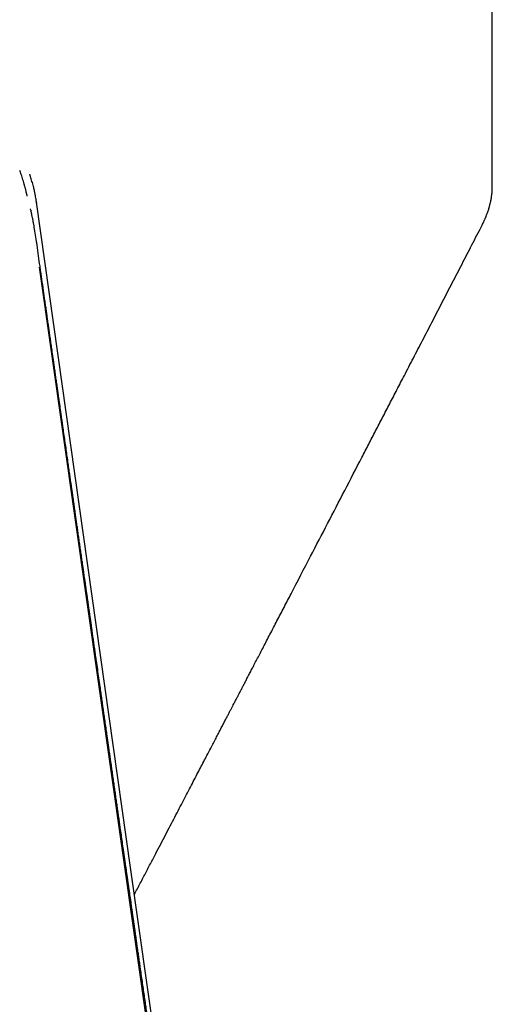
# Model space of a CAD drawing. Header units: millimetres. Extents: x 8 to 762, y 12 to 847.
# Tile 8 of 33: x 705 to 733, y 158 to 215. Entities that reach past the tile are written whole.
import ezdxf

# ---------------------------------------------------------------- set-up
doc = ezdxf.new("R2010")
doc.units = ezdxf.units.MM

msp = doc.modelspace()

# ---------------------------------------------------------------- linework, layer by layer
at = {"color": 7, "linetype": 'Continuous', "lineweight": 30}
for p, q in [((732.547, 205.172), (732.545, 228.585)), ((705.556, 205.892), (705.553, 205.912)), ((705.59, 205.765), (705.589, 205.768)), ((705.795, 205.057), (705.797, 205.05)), ((705.614, 203.811), (705.589, 203.89)), ((705.938, 204.286), (705.942, 204.254)), ((705.626, 203.77), (705.624, 203.778)), ((705.921, 202.119), (705.851, 202.581))]:
    msp.add_line(p, q, dxfattribs=at)
at = {"color": 7, "linetype": 'Continuous', "lineweight": 30, "flags": 128}
for points in [[(705.614, 203.812), (705.617, 203.805), (705.624, 203.776)], [(717.804, 120.604), (711.436, 165.488), (705.938, 204.286)], [(706.097, 200.497), (711.658, 161.432), (717.651, 119.397)]]:
    msp.add_lwpolyline(points, dxfattribs=at)
at = {"color": 7, "linetype": 'Continuous', "lineweight": 30}
for points, knots in [([(705.4, 204.636), (705.398, 204.646), (705.393, 204.667), (705.386, 204.698), (705.378, 204.729), (705.37, 204.762), (705.359, 204.803), (705.346, 204.857), (705.329, 204.928), (705.309, 205.011), (705.286, 205.101), (705.262, 205.192), (705.239, 205.277), (705.218, 205.353), (705.198, 205.424), (705.175, 205.5), (705.143, 205.603), (705.101, 205.734), (705.051, 205.882), (705.002, 206.015), (704.972, 206.095), (704.959, 206.13)], [0, 0, 0, 0, 0.02001, 0.039838, 0.059485, 0.078947, 0.10294, 0.137509, 0.182702, 0.237358, 0.295999, 0.354722, 0.413567, 0.4599, 0.503839, 0.5532, 0.611483, 0.71232, 0.821297, 0.923138, 1, 1, 1, 1]), ([(705.591, 205.766), (705.585, 205.785), (705.571, 205.827), (705.562, 205.867), (705.557, 205.888)], [0, 0, 0, 0, 0.463767, 1, 1, 1, 1]), ([(705.795, 205.057), (705.783, 205.105), (705.758, 205.202), (705.719, 205.347), (705.677, 205.491), (705.635, 205.633), (705.605, 205.724), (705.59, 205.769)], [0, 0, 0, 0, 0.193416, 0.394231, 0.595703, 0.797752, 1, 1, 1, 1]), ([(705.941, 204.254), (705.94, 204.262), (705.938, 204.282), (705.933, 204.314), (705.925, 204.373), (705.913, 204.463), (705.895, 204.569), (705.878, 204.661), (705.864, 204.736), (705.853, 204.797), (705.844, 204.842), (705.837, 204.874), (705.83, 204.907), (705.821, 204.949), (705.81, 204.997), (705.801, 205.033), (705.797, 205.05)], [0, 0, 0, 0, 0.029405, 0.074368, 0.123548, 0.275827, 0.433503, 0.536979, 0.632672, 0.717836, 0.756454, 0.793756, 0.830133, 0.872963, 0.939044, 1, 1, 1, 1]), ([(731.946, 202.932), (731.966, 202.972), (732.004, 203.045), (732.053, 203.149), (732.093, 203.236), (732.124, 203.307), (732.148, 203.362), (732.166, 203.405), (732.181, 203.444), (732.203, 203.499), (732.231, 203.572), (732.266, 203.668), (732.301, 203.769), (732.333, 203.869), (732.357, 203.951), (732.376, 204.017), (732.391, 204.07), (732.403, 204.119), (732.414, 204.162), (732.425, 204.206), (732.438, 204.26), (732.451, 204.322), (732.464, 204.385), (732.475, 204.444), (732.485, 204.497), (732.494, 204.549), (732.504, 204.611), (732.513, 204.678), (732.521, 204.746), (732.528, 204.81), (732.534, 204.87), (732.539, 204.931), (732.543, 204.998), (732.546, 205.079), (732.547, 205.139), (732.547, 205.172)], [0, 0, 0, 0, 0.053079, 0.098624, 0.136727, 0.167696, 0.191285, 0.208074, 0.224313, 0.241891, 0.280194, 0.320702, 0.367778, 0.413334, 0.453407, 0.476883, 0.502334, 0.525134, 0.542663, 0.560783, 0.585797, 0.615787, 0.64554, 0.672753, 0.695971, 0.718974, 0.746184, 0.780151, 0.811516, 0.839849, 0.869085, 0.893538, 0.921725, 0.957341, 1, 1, 1, 1]), ([(705.631, 203.753), (705.631, 203.754), (705.629, 203.762), (705.627, 203.77), (705.624, 203.776)], [0, 0, 0, 0, 0.171747, 1, 1, 1, 1]), ([(705.851, 202.583), (705.849, 202.592), (705.827, 202.728), (705.793, 202.925), (705.748, 203.175), (705.712, 203.359), (705.676, 203.539), (705.649, 203.671), (705.633, 203.742), (705.631, 203.753)], [0, 0, 0, 0, 0.022899, 0.343692, 0.504386, 0.661713, 0.815684, 0.970355, 1, 1, 1, 1]), ([(711.658, 163.92), (711.715, 164.029), (711.887, 164.357), (712.169, 164.896), (712.501, 165.532), (712.818, 166.138), (713.118, 166.713), (713.404, 167.259), (713.68, 167.788), (713.947, 168.299), (714.205, 168.793), (714.454, 169.27), (714.694, 169.729), (714.924, 170.171), (715.146, 170.596), (715.357, 171.001), (715.559, 171.386), (715.75, 171.752), (715.932, 172.102), (716.104, 172.431), (716.265, 172.74), (716.416, 173.03), (716.559, 173.304), (716.694, 173.562), (716.821, 173.805), (716.937, 174.029), (717.044, 174.234), (717.141, 174.42), (717.231, 174.593), (717.314, 174.752), (717.389, 174.894), (717.454, 175.02), (717.512, 175.131), (717.564, 175.23), (717.609, 175.317), (717.649, 175.395), (717.705, 175.502), (717.781, 175.646), (717.874, 175.826), (717.97, 176.01), (718.068, 176.198), (718.173, 176.4), (718.288, 176.62), (718.413, 176.86), (718.549, 177.121), (718.695, 177.401), (718.851, 177.7), (719.017, 178.018), (719.192, 178.355), (719.377, 178.711), (719.572, 179.085), (719.774, 179.472), (719.978, 179.865), (720.184, 180.26), (720.39, 180.655), (720.596, 181.051), (721.113, 182.045), (721.892, 183.543), (722.935, 185.549), (723.934, 187.471), (724.733, 189.011), (725.334, 190.168), (725.737, 190.943), (726.145, 191.731), (726.561, 192.533), (726.984, 193.348), (727.443, 194.234), (727.94, 195.193), (728.476, 196.226), (729.021, 197.28), (729.577, 198.353), (730.14, 199.44), (730.709, 200.54), (731.284, 201.652), (731.698, 202.452), (731.92, 202.881), (731.946, 202.932)], [0, 0, 0, 0, 0.008383, 0.025217, 0.041548, 0.057375, 0.071837, 0.085853, 0.099421, 0.112543, 0.125219, 0.137448, 0.149232, 0.16057, 0.171462, 0.18191, 0.191737, 0.201135, 0.210103, 0.218643, 0.226471, 0.2339, 0.240931, 0.247563, 0.253797, 0.259633, 0.26477, 0.269554, 0.273984, 0.27806, 0.281783, 0.284932, 0.287774, 0.290309, 0.292538, 0.294461, 0.296281, 0.300785, 0.305588, 0.31013, 0.314912, 0.32005, 0.325657, 0.331861, 0.338552, 0.345732, 0.353399, 0.361553, 0.370194, 0.379322, 0.388937, 0.398972, 0.409075, 0.419193, 0.429325, 0.439472, 0.449635, 0.505796, 0.554682, 0.603913, 0.653491, 0.673068, 0.692891, 0.713068, 0.7336, 0.754486, 0.775727, 0.801683, 0.82815, 0.855126, 0.882611, 0.910606, 0.938597, 0.967079, 0.996052, 1, 1, 1, 1]), ([(718.109, 117.128), (718.097, 117.215), (718.073, 117.384), (718.037, 117.632), (718.003, 117.866), (717.972, 118.086), (717.942, 118.292), (717.914, 118.485), (717.888, 118.664), (717.865, 118.825), (717.845, 118.967), (717.827, 119.093), (717.81, 119.21), (717.794, 119.32), (717.778, 119.43), (717.762, 119.542), (717.74, 119.699), (717.71, 119.903), (717.674, 120.157), (717.636, 120.42), (717.597, 120.693), (717.556, 120.974), (717.508, 121.309), (717.454, 121.689), (717.393, 122.106), (717.336, 122.51), (717.28, 122.898), (717.225, 123.277), (717.171, 123.651), (717.121, 124), (717.075, 124.324), (717.032, 124.622), (716.99, 124.916), (716.949, 125.201), (716.912, 125.455), (716.88, 125.679), (716.852, 125.876), (716.824, 126.071), (716.795, 126.271), (716.762, 126.499), (716.725, 126.758), (716.683, 127.049), (716.639, 127.354), (716.594, 127.667), (716.549, 127.984), (716.503, 128.298), (716.44, 128.74), (716.358, 129.31), (716.257, 130.011), (716.156, 130.717), (716.053, 131.43), (715.95, 132.151), (715.846, 132.876), (715.75, 133.545), (715.662, 134.154), (715.584, 134.7), (715.507, 135.235), (715.441, 135.694), (715.385, 136.082), (715.339, 136.406), (715.291, 136.738), (715.242, 137.08), (715.196, 137.402), (715.152, 137.703), (715.113, 137.976), (715.075, 138.243), (715.038, 138.5), (715.003, 138.745), (714.97, 138.974), (714.939, 139.188), (714.91, 139.388), (714.882, 139.584), (714.854, 139.782), (714.821, 140.008), (714.785, 140.264), (714.743, 140.552), (714.7, 140.851), (714.656, 141.159), (714.611, 141.475), (714.565, 141.797), (714.518, 142.124), (714.47, 142.456), (714.421, 142.797), (714.37, 143.148), (714.322, 143.485), (714.276, 143.805), (714.233, 144.104), (714.191, 144.4), (714.151, 144.678), (714.115, 144.931), (714.081, 145.163), (714.05, 145.382), (714.02, 145.59), (713.992, 145.785), (713.966, 145.969), (713.941, 146.143), (713.913, 146.334), (713.883, 146.545), (713.85, 146.776), (713.818, 147), (713.786, 147.219), (713.755, 147.433), (713.725, 147.648), (713.694, 147.863), (713.662, 148.082), (713.63, 148.304), (713.597, 148.535), (713.563, 148.776), (713.527, 149.027), (713.489, 149.291), (713.449, 149.568), (713.408, 149.857), (713.364, 150.16), (713.319, 150.476), (713.273, 150.799), (713.217, 151.184), (713.154, 151.624), (713.083, 152.118), (713.021, 152.553), (712.967, 152.931), (712.921, 153.251), (712.876, 153.565), (712.832, 153.871), (712.789, 154.167), (712.749, 154.449), (712.71, 154.717), (712.674, 154.972), (712.638, 155.221), (712.602, 155.472), (712.564, 155.734), (712.525, 156.01), (712.483, 156.3), (712.44, 156.603), (712.395, 156.918), (712.346, 157.26), (712.293, 157.628), (712.236, 158.023), (712.178, 158.426), (712.119, 158.837), (712.059, 159.256), (712.003, 159.647), (711.952, 160.001), (711.908, 160.313), (711.865, 160.609), (711.825, 160.891), (711.787, 161.158), (711.752, 161.398), (711.721, 161.618), (711.691, 161.824), (711.661, 162.036), (711.629, 162.256), (711.597, 162.484), (711.563, 162.718), (711.528, 162.959), (711.493, 163.206), (711.457, 163.456), (711.422, 163.702), (711.388, 163.941), (711.355, 164.17), (711.324, 164.388), (711.294, 164.597), (711.265, 164.797), (711.235, 165.005), (711.203, 165.227), (711.169, 165.47), (711.132, 165.724), (711.094, 165.988), (711.055, 166.26), (711.009, 166.585), (710.955, 166.961), (710.894, 167.385), (710.839, 167.767), (710.79, 168.111), (710.746, 168.42), (710.7, 168.738), (710.653, 169.065), (710.605, 169.402), (710.556, 169.744), (710.505, 170.096), (710.455, 170.45), (710.404, 170.801), (710.356, 171.138), (710.31, 171.46), (710.266, 171.77), (710.223, 172.067), (710.182, 172.355), (710.142, 172.632), (710.103, 172.904), (710.06, 173.206), (710.011, 173.545), (709.957, 173.924), (709.905, 174.286), (709.856, 174.63), (709.809, 174.958), (709.76, 175.303), (709.708, 175.663), (709.649, 176.076), (709.583, 176.536), (709.512, 177.034), (709.449, 177.472), (709.394, 177.852), (709.349, 178.172), (709.304, 178.487), (709.259, 178.794), (709.216, 179.096), (709.174, 179.39), (709.133, 179.676), (709.096, 179.935), (709.063, 180.168), (709.033, 180.377), (709.004, 180.577), (708.976, 180.776), (708.947, 180.98), (708.916, 181.195), (708.883, 181.422), (708.85, 181.652), (708.817, 181.885), (708.783, 182.12), (708.749, 182.362), (708.713, 182.608), (708.678, 182.855), (708.643, 183.1), (708.603, 183.376), (708.56, 183.683), (708.511, 184.02), (708.463, 184.354), (708.416, 184.685), (708.37, 185.007), (708.326, 185.316), (708.284, 185.608), (708.244, 185.886), (708.208, 186.137), (708.176, 186.362), (708.146, 186.57), (708.116, 186.781), (708.085, 186.999), (708.052, 187.227), (708.016, 187.479), (707.977, 187.755), (707.934, 188.054), (707.89, 188.36), (707.842, 188.694), (707.791, 189.055), (707.735, 189.446), (707.677, 189.848), (707.618, 190.262), (707.557, 190.688), (707.501, 191.079), (707.451, 191.425), (707.41, 191.718), (707.37, 191.996), (707.332, 192.257), (707.297, 192.503), (707.265, 192.728), (707.235, 192.937), (707.207, 193.134), (707.179, 193.328), (707.152, 193.522), (707.126, 193.704), (707.101, 193.874), (707.078, 194.033), (707.056, 194.192), (707.033, 194.352), (707.009, 194.518), (706.982, 194.704), (706.952, 194.914), (706.919, 195.149), (706.883, 195.398), (706.842, 195.684), (706.797, 195.997), (706.75, 196.326), (706.706, 196.64), (706.663, 196.938), (706.622, 197.222), (706.583, 197.494), (706.544, 197.766), (706.506, 198.038), (706.466, 198.313), (706.427, 198.589), (706.386, 198.875), (706.344, 199.167), (706.302, 199.463), (706.259, 199.762), (706.215, 200.07), (706.17, 200.382), (706.082, 200.998), (706, 201.577), (705.932, 202.052), (705.922, 202.119)], [0, 0, 0, 0, 0.003072, 0.005983, 0.008734, 0.011324, 0.013752, 0.01602, 0.018127, 0.020073, 0.021684, 0.023165, 0.024515, 0.025784, 0.027075, 0.028392, 0.029733, 0.03261, 0.035597, 0.038693, 0.041901, 0.045218, 0.048618, 0.05371, 0.058627, 0.06337, 0.067939, 0.072343, 0.076729, 0.081153, 0.084648, 0.088167, 0.091672, 0.095029, 0.098227, 0.100628, 0.10293, 0.105183, 0.107528, 0.109973, 0.113238, 0.116665, 0.120256, 0.123989, 0.12772, 0.13142, 0.13509, 0.14332, 0.151528, 0.159829, 0.168222, 0.176706, 0.185273, 0.193804, 0.200313, 0.206766, 0.213083, 0.219213, 0.222971, 0.226752, 0.230654, 0.234678, 0.238824, 0.242039, 0.245301, 0.248454, 0.251472, 0.254353, 0.257098, 0.259562, 0.261904, 0.264155, 0.266479, 0.268901, 0.272132, 0.275521, 0.279059, 0.282687, 0.286396, 0.290186, 0.294057, 0.297931, 0.301928, 0.306067, 0.310346, 0.313808, 0.317356, 0.320902, 0.324276, 0.327139, 0.329862, 0.332444, 0.334885, 0.337185, 0.339344, 0.341366, 0.343319, 0.346102, 0.348814, 0.351455, 0.354025, 0.356524, 0.35901, 0.361618, 0.364122, 0.366734, 0.369453, 0.37228, 0.375228, 0.378328, 0.381584, 0.384995, 0.38856, 0.39228, 0.396126, 0.39995, 0.405871, 0.411686, 0.417383, 0.421235, 0.425005, 0.428695, 0.432304, 0.435819, 0.439124, 0.442276, 0.445276, 0.448124, 0.451046, 0.454131, 0.457377, 0.460786, 0.464356, 0.468082, 0.471898, 0.476441, 0.481082, 0.48582, 0.490656, 0.49559, 0.500613, 0.504453, 0.508117, 0.511606, 0.51492, 0.518057, 0.52102, 0.523415, 0.525808, 0.528301, 0.530893, 0.533584, 0.536323, 0.539158, 0.542089, 0.545057, 0.547978, 0.550784, 0.553474, 0.556048, 0.558507, 0.560851, 0.563106, 0.56583, 0.568687, 0.571675, 0.574797, 0.578027, 0.581255, 0.58629, 0.59128, 0.596239, 0.599769, 0.603406, 0.607151, 0.611003, 0.614962, 0.619028, 0.623085, 0.627386, 0.631517, 0.63548, 0.639273, 0.6429, 0.646399, 0.649781, 0.653045, 0.6562, 0.659388, 0.663698, 0.66816, 0.672774, 0.676452, 0.680317, 0.684369, 0.688608, 0.693035, 0.698962, 0.704821, 0.710611, 0.714448, 0.718221, 0.721919, 0.725542, 0.729088, 0.73256, 0.735935, 0.739166, 0.741715, 0.744165, 0.746517, 0.748798, 0.751188, 0.753719, 0.75639, 0.759202, 0.761847, 0.764606, 0.767478, 0.770397, 0.7733, 0.776188, 0.779059, 0.783052, 0.787014, 0.790945, 0.794845, 0.798693, 0.802312, 0.805755, 0.809023, 0.812115, 0.814601, 0.816989, 0.819455, 0.822029, 0.824711, 0.827501, 0.830927, 0.834452, 0.838056, 0.841738, 0.846222, 0.850818, 0.855545, 0.860413, 0.865422, 0.870573, 0.87421, 0.87766, 0.880922, 0.883998, 0.886888, 0.88959, 0.891967, 0.894262, 0.896547, 0.898822, 0.901087, 0.902967, 0.90484, 0.906705, 0.908565, 0.9105, 0.912559, 0.915146, 0.917907, 0.920841, 0.923948, 0.92801, 0.931886, 0.935577, 0.939084, 0.942406, 0.945598, 0.9487, 0.952008, 0.955207, 0.958395, 0.96176, 0.965308, 0.968684, 0.972209, 0.975873, 0.979558, 0.983235, 0.997605, 1, 1, 1, 1])]:
    msp.add_open_spline(points, degree=3, knots=knots, dxfattribs=at)

doc.saveas('drawing.dxf')
